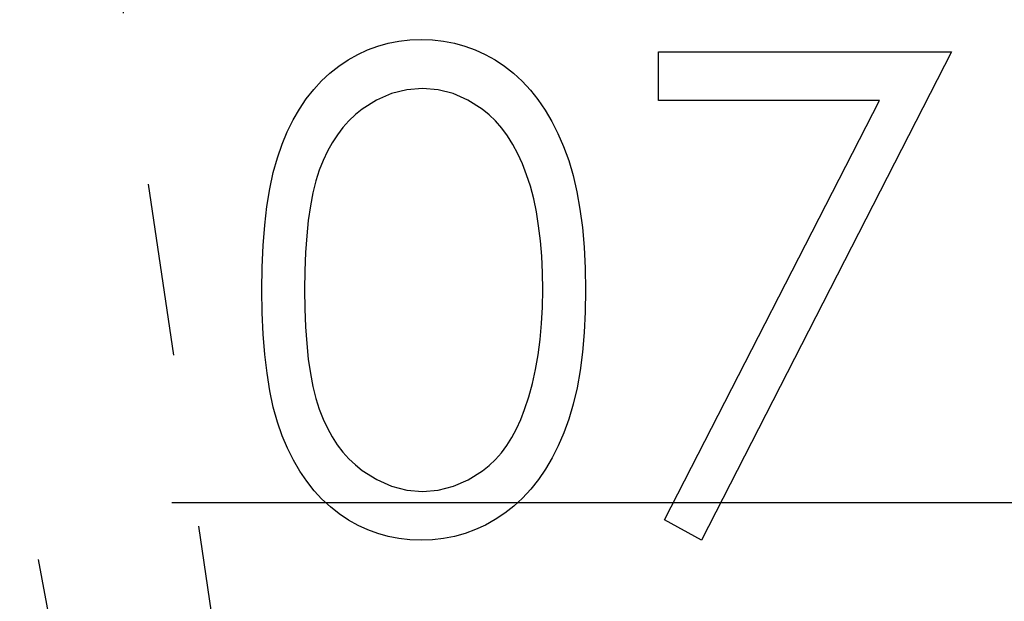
# Model space of a CAD drawing. Header units: millimetres. Extents: x 0 to 163, y 0 to 120.
# Tile 14 of 29: x 62.46 to 69.7, y 78.99 to 83.27. Entities that reach past the tile are written whole.
import ezdxf

# ---------------------------------------------------------------- set-up
doc = ezdxf.new("R2010")
doc.units = ezdxf.units.MM
doc.header["$LTSCALE"] = 0.5
doc.linetypes.add('CENTERX2', pattern=[20.32, 12.7, -2.54, 2.54, -2.54])

msp = doc.modelspace()

# ---------------------------------------------------------------- linework, layer by layer
at = {"color": 7, "linetype": 'CENTERX2'}
for p in [(57.856, 119.7495), (57.856, 119.7495), (57.856, 119.7495), (57.856, 119.7495), (57.856, 119.7495), (57.856, 119.7495), (57.856, 119.7495), (57.856, 119.7495), (57.856, 119.7495), (57.856, 119.7495), (57.856, 119.7495), (57.856, 119.7495), (55.2213, 119.2622)]:
    msp.add_line(p, (68.5969, 46.7722), dxfattribs=at)
at = {"color": 7, "linetype": 'Continuous'}
msp.add_line((63.5778, 79.7164), (143.7853, 79.7164), dxfattribs=at)
msp.add_line((63.5778, 79.7164), (143.7853, 79.7164), dxfattribs=at)
msp.add_line((63.5778, 79.7164), (143.7853, 79.7164), dxfattribs=at)
msp.add_line((63.5778, 79.7164), (143.7853, 79.7164), dxfattribs=at)
msp.add_line((63.5778, 79.7164), (143.7853, 79.7164), dxfattribs=at)
msp.add_line((63.5778, 79.7164), (143.7853, 79.7164), dxfattribs=at)
msp.add_line((63.5778, 79.7164), (143.7853, 79.7164), dxfattribs=at)
msp.add_line((63.5778, 79.7164), (143.7853, 79.7164), dxfattribs=at)
msp.add_line((63.5778, 79.7164), (143.7853, 79.7164), dxfattribs=at)
msp.add_line((63.5778, 79.7164), (143.7853, 79.7164), dxfattribs=at)
msp.add_line((63.5778, 79.7164), (143.7853, 79.7164), dxfattribs=at)
msp.add_line((63.5778, 79.7164), (143.7853, 79.7164), dxfattribs=at)
msp.add_line((63.5778, 79.7164), (143.7853, 79.7164), dxfattribs=at)
at = {"color": 7, "linetype": 'Continuous', "flags": 128}
for points in [[(64.2397, 81.2783), (64.2418, 81.4465), (64.2488, 81.605), (64.2607, 81.7543), (64.2769, 81.8931), (64.2972, 82.0221), (64.3231, 82.1413), (64.3533, 82.2507), (64.3876, 82.3503), (64.4262, 82.4421), (64.469, 82.5284), (64.5159, 82.6083), (64.5664, 82.6833), (64.6204, 82.752), (64.6779, 82.8151), (64.7396, 82.8719), (64.8055, 82.9238), (64.8742, 82.9694), (64.945, 83.0093), (65.0172, 83.043), (65.0923, 83.0703), (65.1687, 83.0921), (65.2472, 83.1075), (65.3271, 83.1166), (65.4099, 83.1194), (65.4099, 83.1194), (65.4933, 83.1166), (65.5753, 83.1075), (65.6546, 83.0921), (65.7324, 83.0703), (65.8081, 83.043), (65.8817, 83.0093), (65.9539, 82.9694), (66.0233, 82.9231), (66.09, 82.8712), (66.1538, 82.8123), (66.2134, 82.7478), (66.2694, 82.6777), (66.322, 82.6006), (66.3711, 82.5178), (66.416, 82.4288), (66.458, 82.3334), (66.4952, 82.2311), (66.5282, 82.1203), (66.5555, 82.0011), (66.5779, 81.8735), (66.5955, 81.7375), (66.6081, 81.5924), (66.6151, 81.4395), (66.6179, 81.2783), (66.6179, 81.2783), (66.6151, 81.1177), (66.6081, 80.9656), (66.5955, 80.8211), (66.5786, 80.6858), (66.5562, 80.5589), (66.5289, 80.4404), (66.4973, 80.3296), (66.4601, 80.228), (66.4188, 80.1333), (66.3739, 80.045), (66.3255, 79.9623), (66.2729, 79.8851), (66.2169, 79.8143), (66.1566, 79.7498), (66.0928, 79.6909), (66.0254, 79.6383), (65.9553, 79.5921), (65.8831, 79.5514), (65.8088, 79.5177), (65.7331, 79.4897), (65.6553, 79.468), (65.5753, 79.4525), (65.4933, 79.4427), (65.4099, 79.4399), (65.4099, 79.4399), (65.3271, 79.4427), (65.2472, 79.4518), (65.1687, 79.4673), (65.093, 79.4883), (65.0186, 79.5149), (64.9464, 79.5486), (64.8763, 79.5879), (64.8083, 79.6327), (64.7431, 79.6839), (64.6814, 79.7407), (64.6239, 79.8038), (64.5699, 79.8732), (64.5194, 79.9475), (64.4725, 80.0282), (64.429, 80.1151), (64.3897, 80.2076), (64.3547, 80.3079), (64.3238, 80.418), (64.2986, 80.5379), (64.2776, 80.6669), (64.2607, 80.805), (64.2488, 80.9536), (64.2418, 81.1114), (64.2397, 81.2783)], [(64.2397, 81.2783), (64.2418, 81.4465), (64.2488, 81.605), (64.2607, 81.7543), (64.2769, 81.8931), (64.2972, 82.0221), (64.3231, 82.1413), (64.3533, 82.2507), (64.3876, 82.3503), (64.4262, 82.4421), (64.469, 82.5284), (64.5159, 82.6083), (64.5664, 82.6833), (64.6204, 82.752), (64.6779, 82.8151), (64.7396, 82.8719), (64.8055, 82.9238), (64.8742, 82.9694), (64.945, 83.0093), (65.0172, 83.043), (65.0923, 83.0703), (65.1687, 83.0921), (65.2472, 83.1075), (65.3271, 83.1166), (65.4099, 83.1194), (65.4099, 83.1194), (65.4933, 83.1166), (65.5753, 83.1075), (65.6546, 83.0921), (65.7324, 83.0703), (65.8081, 83.043), (65.8817, 83.0093), (65.9539, 82.9694), (66.0233, 82.9231), (66.09, 82.8712), (66.1538, 82.8123), (66.2134, 82.7478), (66.2694, 82.6777), (66.322, 82.6006), (66.3711, 82.5178), (66.416, 82.4288), (66.458, 82.3334), (66.4952, 82.2311), (66.5282, 82.1203), (66.5555, 82.0011), (66.5779, 81.8735), (66.5955, 81.7375), (66.6081, 81.5924), (66.6151, 81.4395), (66.6179, 81.2783), (66.6179, 81.2783), (66.6151, 81.1177), (66.6081, 80.9656), (66.5955, 80.8211), (66.5786, 80.6858), (66.5562, 80.5589), (66.5289, 80.4404), (66.4973, 80.3296), (66.4601, 80.228), (66.4188, 80.1333), (66.3739, 80.045), (66.3255, 79.9623), (66.2729, 79.8851), (66.2169, 79.8143), (66.1566, 79.7498), (66.0928, 79.6909), (66.0254, 79.6383), (65.9553, 79.5921), (65.8831, 79.5514), (65.8088, 79.5177), (65.7331, 79.4897), (65.6553, 79.468), (65.5753, 79.4525), (65.4933, 79.4427), (65.4099, 79.4399), (65.4099, 79.4399), (65.3271, 79.4427), (65.2472, 79.4518), (65.1687, 79.4673), (65.093, 79.4883), (65.0186, 79.5149), (64.9464, 79.5486), (64.8763, 79.5879), (64.8083, 79.6327), (64.7431, 79.6839), (64.6814, 79.7407), (64.6239, 79.8038), (64.5699, 79.8732), (64.5194, 79.9475), (64.4725, 80.0282), (64.429, 80.1151), (64.3897, 80.2076), (64.3547, 80.3079), (64.3238, 80.418), (64.2986, 80.5379), (64.2776, 80.6669), (64.2607, 80.805), (64.2488, 80.9536), (64.2418, 81.1114), (64.2397, 81.2783)], [(64.2397, 81.2783), (64.2418, 81.4465), (64.2488, 81.605), (64.2607, 81.7543), (64.2769, 81.8931), (64.2972, 82.0221), (64.3231, 82.1413), (64.3533, 82.2507), (64.3876, 82.3503), (64.4262, 82.4421), (64.469, 82.5284), (64.5159, 82.6083), (64.5664, 82.6833), (64.6204, 82.752), (64.6779, 82.8151), (64.7396, 82.8719), (64.8055, 82.9238), (64.8742, 82.9694), (64.945, 83.0093), (65.0172, 83.043), (65.0923, 83.0703), (65.1687, 83.0921), (65.2472, 83.1075), (65.3271, 83.1166), (65.4099, 83.1194), (65.4099, 83.1194), (65.4933, 83.1166), (65.5753, 83.1075), (65.6546, 83.0921), (65.7324, 83.0703), (65.8081, 83.043), (65.8817, 83.0093), (65.9539, 82.9694), (66.0233, 82.9231), (66.09, 82.8712), (66.1538, 82.8123), (66.2134, 82.7478), (66.2694, 82.6777), (66.322, 82.6006), (66.3711, 82.5178), (66.416, 82.4288), (66.458, 82.3334), (66.4952, 82.2311), (66.5282, 82.1203), (66.5555, 82.0011), (66.5779, 81.8735), (66.5955, 81.7375), (66.6081, 81.5924), (66.6151, 81.4395), (66.6179, 81.2783), (66.6179, 81.2783), (66.6151, 81.1177), (66.6081, 80.9656), (66.5955, 80.8211), (66.5786, 80.6858), (66.5562, 80.5589), (66.5289, 80.4404), (66.4973, 80.3296), (66.4601, 80.228), (66.4188, 80.1333), (66.3739, 80.045), (66.3255, 79.9623), (66.2729, 79.8851), (66.2169, 79.8143), (66.1566, 79.7498), (66.0928, 79.6909), (66.0254, 79.6383), (65.9553, 79.5921), (65.8831, 79.5514), (65.8088, 79.5177), (65.7331, 79.4897), (65.6553, 79.468), (65.5753, 79.4525), (65.4933, 79.4427), (65.4099, 79.4399), (65.4099, 79.4399), (65.3271, 79.4427), (65.2472, 79.4518), (65.1687, 79.4673), (65.093, 79.4883), (65.0186, 79.5149), (64.9464, 79.5486), (64.8763, 79.5879), (64.8083, 79.6327), (64.7431, 79.6839), (64.6814, 79.7407), (64.6239, 79.8038), (64.5699, 79.8732), (64.5194, 79.9475), (64.4725, 80.0282), (64.429, 80.1151), (64.3897, 80.2076), (64.3547, 80.3079), (64.3238, 80.418), (64.2986, 80.5379), (64.2776, 80.6669), (64.2607, 80.805), (64.2488, 80.9536), (64.2418, 81.1114), (64.2397, 81.2783)], [(64.2397, 81.2783), (64.2418, 81.4465), (64.2488, 81.605), (64.2607, 81.7543), (64.2769, 81.8931), (64.2972, 82.0221), (64.3231, 82.1413), (64.3533, 82.2507), (64.3876, 82.3503), (64.4262, 82.4421), (64.469, 82.5284), (64.5159, 82.6083), (64.5664, 82.6833), (64.6204, 82.752), (64.6779, 82.8151), (64.7396, 82.8719), (64.8055, 82.9238), (64.8742, 82.9694), (64.945, 83.0093), (65.0172, 83.043), (65.0923, 83.0703), (65.1687, 83.0921), (65.2472, 83.1075), (65.3271, 83.1166), (65.4099, 83.1194), (65.4099, 83.1194), (65.4933, 83.1166), (65.5753, 83.1075), (65.6546, 83.0921), (65.7324, 83.0703), (65.8081, 83.043), (65.8817, 83.0093), (65.9539, 82.9694), (66.0233, 82.9231), (66.09, 82.8712), (66.1538, 82.8123), (66.2134, 82.7478), (66.2694, 82.6777), (66.322, 82.6006), (66.3711, 82.5178), (66.416, 82.4288), (66.458, 82.3334), (66.4952, 82.2311), (66.5282, 82.1203), (66.5555, 82.0011), (66.5779, 81.8735), (66.5955, 81.7375), (66.6081, 81.5924), (66.6151, 81.4395), (66.6179, 81.2783), (66.6179, 81.2783), (66.6151, 81.1177), (66.6081, 80.9656), (66.5955, 80.8211), (66.5786, 80.6858), (66.5562, 80.5589), (66.5289, 80.4404), (66.4973, 80.3296), (66.4601, 80.228), (66.4188, 80.1333), (66.3739, 80.045), (66.3255, 79.9623), (66.2729, 79.8851), (66.2169, 79.8143), (66.1566, 79.7498), (66.0928, 79.6909), (66.0254, 79.6383), (65.9553, 79.5921), (65.8831, 79.5514), (65.8088, 79.5177), (65.7331, 79.4897), (65.6553, 79.468), (65.5753, 79.4525), (65.4933, 79.4427), (65.4099, 79.4399), (65.4099, 79.4399), (65.3271, 79.4427), (65.2472, 79.4518), (65.1687, 79.4673), (65.093, 79.4883), (65.0186, 79.5149), (64.9464, 79.5486), (64.8763, 79.5879), (64.8083, 79.6327), (64.7431, 79.6839), (64.6814, 79.7407), (64.6239, 79.8038), (64.5699, 79.8732), (64.5194, 79.9475), (64.4725, 80.0282), (64.429, 80.1151), (64.3897, 80.2076), (64.3547, 80.3079), (64.3238, 80.418), (64.2986, 80.5379), (64.2776, 80.6669), (64.2607, 80.805), (64.2488, 80.9536), (64.2418, 81.1114), (64.2397, 81.2783)], [(64.2397, 81.2783), (64.2418, 81.4465), (64.2488, 81.605), (64.2607, 81.7543), (64.2769, 81.8931), (64.2972, 82.0221), (64.3231, 82.1413), (64.3533, 82.2507), (64.3876, 82.3503), (64.4262, 82.4421), (64.469, 82.5284), (64.5159, 82.6083), (64.5664, 82.6833), (64.6204, 82.752), (64.6779, 82.8151), (64.7396, 82.8719), (64.8055, 82.9238), (64.8742, 82.9694), (64.945, 83.0093), (65.0172, 83.043), (65.0923, 83.0703), (65.1687, 83.0921), (65.2472, 83.1075), (65.3271, 83.1166), (65.4099, 83.1194), (65.4099, 83.1194), (65.4933, 83.1166), (65.5753, 83.1075), (65.6546, 83.0921), (65.7324, 83.0703), (65.8081, 83.043), (65.8817, 83.0093), (65.9539, 82.9694), (66.0233, 82.9231), (66.09, 82.8712), (66.1538, 82.8123), (66.2134, 82.7478), (66.2694, 82.6777), (66.322, 82.6006), (66.3711, 82.5178), (66.416, 82.4288), (66.458, 82.3334), (66.4952, 82.2311), (66.5282, 82.1203), (66.5555, 82.0011), (66.5779, 81.8735), (66.5955, 81.7375), (66.6081, 81.5924), (66.6151, 81.4395), (66.6179, 81.2783), (66.6179, 81.2783), (66.6151, 81.1177), (66.6081, 80.9656), (66.5955, 80.8211), (66.5786, 80.6858), (66.5562, 80.5589), (66.5289, 80.4404), (66.4973, 80.3296), (66.4601, 80.228), (66.4188, 80.1333), (66.3739, 80.045), (66.3255, 79.9623), (66.2729, 79.8851), (66.2169, 79.8143), (66.1566, 79.7498), (66.0928, 79.6909), (66.0254, 79.6383), (65.9553, 79.5921), (65.8831, 79.5514), (65.8088, 79.5177), (65.7331, 79.4897), (65.6553, 79.468), (65.5753, 79.4525), (65.4933, 79.4427), (65.4099, 79.4399), (65.4099, 79.4399), (65.3271, 79.4427), (65.2472, 79.4518), (65.1687, 79.4673), (65.093, 79.4883), (65.0186, 79.5149), (64.9464, 79.5486), (64.8763, 79.5879), (64.8083, 79.6327), (64.7431, 79.6839), (64.6814, 79.7407), (64.6239, 79.8038), (64.5699, 79.8732), (64.5194, 79.9475), (64.4725, 80.0282), (64.429, 80.1151), (64.3897, 80.2076), (64.3547, 80.3079), (64.3238, 80.418), (64.2986, 80.5379), (64.2776, 80.6669), (64.2607, 80.805), (64.2488, 80.9536), (64.2418, 81.1114), (64.2397, 81.2783)], [(64.2397, 81.2783), (64.2418, 81.4465), (64.2488, 81.605), (64.2607, 81.7543), (64.2769, 81.8931), (64.2972, 82.0221), (64.3231, 82.1413), (64.3533, 82.2507), (64.3876, 82.3503), (64.4262, 82.4421), (64.469, 82.5284), (64.5159, 82.6083), (64.5664, 82.6833), (64.6204, 82.752), (64.6779, 82.8151), (64.7396, 82.8719), (64.8055, 82.9238), (64.8742, 82.9694), (64.945, 83.0093), (65.0172, 83.043), (65.0923, 83.0703), (65.1687, 83.0921), (65.2472, 83.1075), (65.3271, 83.1166), (65.4099, 83.1194), (65.4099, 83.1194), (65.4933, 83.1166), (65.5753, 83.1075), (65.6546, 83.0921), (65.7324, 83.0703), (65.8081, 83.043), (65.8817, 83.0093), (65.9539, 82.9694), (66.0233, 82.9231), (66.09, 82.8712), (66.1538, 82.8123), (66.2134, 82.7478), (66.2694, 82.6777), (66.322, 82.6006), (66.3711, 82.5178), (66.416, 82.4288), (66.458, 82.3334), (66.4952, 82.2311), (66.5282, 82.1203), (66.5555, 82.0011), (66.5779, 81.8735), (66.5955, 81.7375), (66.6081, 81.5924), (66.6151, 81.4395), (66.6179, 81.2783), (66.6179, 81.2783), (66.6151, 81.1177), (66.6081, 80.9656), (66.5955, 80.8211), (66.5786, 80.6858), (66.5562, 80.5589), (66.5289, 80.4404), (66.4973, 80.3296), (66.4601, 80.228), (66.4188, 80.1333), (66.3739, 80.045), (66.3255, 79.9623), (66.2729, 79.8851), (66.2169, 79.8143), (66.1566, 79.7498), (66.0928, 79.6909), (66.0254, 79.6383), (65.9553, 79.5921), (65.8831, 79.5514), (65.8088, 79.5177), (65.7331, 79.4897), (65.6553, 79.468), (65.5753, 79.4525), (65.4933, 79.4427), (65.4099, 79.4399), (65.4099, 79.4399), (65.3271, 79.4427), (65.2472, 79.4518), (65.1687, 79.4673), (65.093, 79.4883), (65.0186, 79.5149), (64.9464, 79.5486), (64.8763, 79.5879), (64.8083, 79.6327), (64.7431, 79.6839), (64.6814, 79.7407), (64.6239, 79.8038), (64.5699, 79.8732), (64.5194, 79.9475), (64.4725, 80.0282), (64.429, 80.1151), (64.3897, 80.2076), (64.3547, 80.3079), (64.3238, 80.418), (64.2986, 80.5379), (64.2776, 80.6669), (64.2607, 80.805), (64.2488, 80.9536), (64.2418, 81.1114), (64.2397, 81.2783)], [(64.2397, 81.2783), (64.2418, 81.4465), (64.2488, 81.605), (64.2607, 81.7543), (64.2769, 81.8931), (64.2972, 82.0221), (64.3231, 82.1413), (64.3533, 82.2507), (64.3876, 82.3503), (64.4262, 82.4421), (64.469, 82.5284), (64.5159, 82.6083), (64.5664, 82.6833), (64.6204, 82.752), (64.6779, 82.8151), (64.7396, 82.8719), (64.8055, 82.9238), (64.8742, 82.9694), (64.945, 83.0093), (65.0172, 83.043), (65.0923, 83.0703), (65.1687, 83.0921), (65.2472, 83.1075), (65.3271, 83.1166), (65.4099, 83.1194), (65.4099, 83.1194), (65.4933, 83.1166), (65.5753, 83.1075), (65.6546, 83.0921), (65.7324, 83.0703), (65.8081, 83.043), (65.8817, 83.0093), (65.9539, 82.9694), (66.0233, 82.9231), (66.09, 82.8712), (66.1538, 82.8123), (66.2134, 82.7478), (66.2694, 82.6777), (66.322, 82.6006), (66.3711, 82.5178), (66.416, 82.4288), (66.458, 82.3334), (66.4952, 82.2311), (66.5282, 82.1203), (66.5555, 82.0011), (66.5779, 81.8735), (66.5955, 81.7375), (66.6081, 81.5924), (66.6151, 81.4395), (66.6179, 81.2783), (66.6179, 81.2783), (66.6151, 81.1177), (66.6081, 80.9656), (66.5955, 80.8211), (66.5786, 80.6858), (66.5562, 80.5589), (66.5289, 80.4404), (66.4973, 80.3296), (66.4601, 80.228), (66.4188, 80.1333), (66.3739, 80.045), (66.3255, 79.9623), (66.2729, 79.8851), (66.2169, 79.8143), (66.1566, 79.7498), (66.0928, 79.6909), (66.0254, 79.6383), (65.9553, 79.5921), (65.8831, 79.5514), (65.8088, 79.5177), (65.7331, 79.4897), (65.6553, 79.468), (65.5753, 79.4525), (65.4933, 79.4427), (65.4099, 79.4399), (65.4099, 79.4399), (65.3271, 79.4427), (65.2472, 79.4518), (65.1687, 79.4673), (65.093, 79.4883), (65.0186, 79.5149), (64.9464, 79.5486), (64.8763, 79.5879), (64.8083, 79.6327), (64.7431, 79.6839), (64.6814, 79.7407), (64.6239, 79.8038), (64.5699, 79.8732), (64.5194, 79.9475), (64.4725, 80.0282), (64.429, 80.1151), (64.3897, 80.2076), (64.3547, 80.3079), (64.3238, 80.418), (64.2986, 80.5379), (64.2776, 80.6669), (64.2607, 80.805), (64.2488, 80.9536), (64.2418, 81.1114), (64.2397, 81.2783)], [(64.2397, 81.2783), (64.2418, 81.4465), (64.2488, 81.605), (64.2607, 81.7543), (64.2769, 81.8931), (64.2972, 82.0221), (64.3231, 82.1413), (64.3533, 82.2507), (64.3876, 82.3503), (64.4262, 82.4421), (64.469, 82.5284), (64.5159, 82.6083), (64.5664, 82.6833), (64.6204, 82.752), (64.6779, 82.8151), (64.7396, 82.8719), (64.8055, 82.9238), (64.8742, 82.9694), (64.945, 83.0093), (65.0172, 83.043), (65.0923, 83.0703), (65.1687, 83.0921), (65.2472, 83.1075), (65.3271, 83.1166), (65.4099, 83.1194), (65.4099, 83.1194), (65.4933, 83.1166), (65.5753, 83.1075), (65.6546, 83.0921), (65.7324, 83.0703), (65.8081, 83.043), (65.8817, 83.0093), (65.9539, 82.9694), (66.0233, 82.9231), (66.09, 82.8712), (66.1538, 82.8123), (66.2134, 82.7478), (66.2694, 82.6777), (66.322, 82.6006), (66.3711, 82.5178), (66.416, 82.4288), (66.458, 82.3334), (66.4952, 82.2311), (66.5282, 82.1203), (66.5555, 82.0011), (66.5779, 81.8735), (66.5955, 81.7375), (66.6081, 81.5924), (66.6151, 81.4395), (66.6179, 81.2783), (66.6179, 81.2783), (66.6151, 81.1177), (66.6081, 80.9656), (66.5955, 80.8211), (66.5786, 80.6858), (66.5562, 80.5589), (66.5289, 80.4404), (66.4973, 80.3296), (66.4601, 80.228), (66.4188, 80.1333), (66.3739, 80.045), (66.3255, 79.9623), (66.2729, 79.8851), (66.2169, 79.8143), (66.1566, 79.7498), (66.0928, 79.6909), (66.0254, 79.6383), (65.9553, 79.5921), (65.8831, 79.5514), (65.8088, 79.5177), (65.7331, 79.4897), (65.6553, 79.468), (65.5753, 79.4525), (65.4933, 79.4427), (65.4099, 79.4399), (65.4099, 79.4399), (65.3271, 79.4427), (65.2472, 79.4518), (65.1687, 79.4673), (65.093, 79.4883), (65.0186, 79.5149), (64.9464, 79.5486), (64.8763, 79.5879), (64.8083, 79.6327), (64.7431, 79.6839), (64.6814, 79.7407), (64.6239, 79.8038), (64.5699, 79.8732), (64.5194, 79.9475), (64.4725, 80.0282), (64.429, 80.1151), (64.3897, 80.2076), (64.3547, 80.3079), (64.3238, 80.418), (64.2986, 80.5379), (64.2776, 80.6669), (64.2607, 80.805), (64.2488, 80.9536), (64.2418, 81.1114), (64.2397, 81.2783)], [(64.2397, 81.2783), (64.2418, 81.4465), (64.2488, 81.605), (64.2607, 81.7543), (64.2769, 81.8931), (64.2972, 82.0221), (64.3231, 82.1413), (64.3533, 82.2507), (64.3876, 82.3503), (64.4262, 82.4421), (64.469, 82.5284), (64.5159, 82.6083), (64.5664, 82.6833), (64.6204, 82.752), (64.6779, 82.8151), (64.7396, 82.8719), (64.8055, 82.9238), (64.8742, 82.9694), (64.945, 83.0093), (65.0172, 83.043), (65.0923, 83.0703), (65.1687, 83.0921), (65.2472, 83.1075), (65.3271, 83.1166), (65.4099, 83.1194), (65.4099, 83.1194), (65.4933, 83.1166), (65.5753, 83.1075), (65.6546, 83.0921), (65.7324, 83.0703), (65.8081, 83.043), (65.8817, 83.0093), (65.9539, 82.9694), (66.0233, 82.9231), (66.09, 82.8712), (66.1538, 82.8123), (66.2134, 82.7478), (66.2694, 82.6777), (66.322, 82.6006), (66.3711, 82.5178), (66.416, 82.4288), (66.458, 82.3334), (66.4952, 82.2311), (66.5282, 82.1203), (66.5555, 82.0011), (66.5779, 81.8735), (66.5955, 81.7375), (66.6081, 81.5924), (66.6151, 81.4395), (66.6179, 81.2783), (66.6179, 81.2783), (66.6151, 81.1177), (66.6081, 80.9656), (66.5955, 80.8211), (66.5786, 80.6858), (66.5562, 80.5589), (66.5289, 80.4404), (66.4973, 80.3296), (66.4601, 80.228), (66.4188, 80.1333), (66.3739, 80.045), (66.3255, 79.9623), (66.2729, 79.8851), (66.2169, 79.8143), (66.1566, 79.7498), (66.0928, 79.6909), (66.0254, 79.6383), (65.9553, 79.5921), (65.8831, 79.5514), (65.8088, 79.5177), (65.7331, 79.4897), (65.6553, 79.468), (65.5753, 79.4525), (65.4933, 79.4427), (65.4099, 79.4399), (65.4099, 79.4399), (65.3271, 79.4427), (65.2472, 79.4518), (65.1687, 79.4673), (65.093, 79.4883), (65.0186, 79.5149), (64.9464, 79.5486), (64.8763, 79.5879), (64.8083, 79.6327), (64.7431, 79.6839), (64.6814, 79.7407), (64.6239, 79.8038), (64.5699, 79.8732), (64.5194, 79.9475), (64.4725, 80.0282), (64.429, 80.1151), (64.3897, 80.2076), (64.3547, 80.3079), (64.3238, 80.418), (64.2986, 80.5379), (64.2776, 80.6669), (64.2607, 80.805), (64.2488, 80.9536), (64.2418, 81.1114), (64.2397, 81.2783)], [(67.1564, 83.0297), (69.3102, 83.0297), (69.3102, 83.0297), (67.4705, 79.4399), (67.4705, 79.4399), (67.1991, 79.5893), (67.1991, 79.5893), (68.7788, 82.6707), (68.7788, 82.6707), (67.1564, 82.6707), (67.1564, 82.6707), (67.1564, 83.0297)], [(67.1564, 83.0297), (69.3102, 83.0297), (69.3102, 83.0297), (67.4705, 79.4399), (67.4705, 79.4399), (67.1991, 79.5893), (67.1991, 79.5893), (68.7788, 82.6707), (68.7788, 82.6707), (67.1564, 82.6707), (67.1564, 82.6707), (67.1564, 83.0297)], [(67.1564, 83.0297), (69.3102, 83.0297), (69.3102, 83.0297), (67.4705, 79.4399), (67.4705, 79.4399), (67.1991, 79.5893), (67.1991, 79.5893), (68.7788, 82.6707), (68.7788, 82.6707), (67.1564, 82.6707), (67.1564, 82.6707), (67.1564, 83.0297)], [(67.1564, 83.0297), (69.3102, 83.0297), (69.3102, 83.0297), (67.4705, 79.4399), (67.4705, 79.4399), (67.1991, 79.5893), (67.1991, 79.5893), (68.7788, 82.6707), (68.7788, 82.6707), (67.1564, 82.6707), (67.1564, 82.6707), (67.1564, 83.0297)], [(67.1564, 83.0297), (69.3102, 83.0297), (69.3102, 83.0297), (67.4705, 79.4399), (67.4705, 79.4399), (67.1991, 79.5893), (67.1991, 79.5893), (68.7788, 82.6707), (68.7788, 82.6707), (67.1564, 82.6707), (67.1564, 82.6707), (67.1564, 83.0297)], [(67.1564, 83.0297), (69.3102, 83.0297), (69.3102, 83.0297), (67.4705, 79.4399), (67.4705, 79.4399), (67.1991, 79.5893), (67.1991, 79.5893), (68.7788, 82.6707), (68.7788, 82.6707), (67.1564, 82.6707), (67.1564, 82.6707), (67.1564, 83.0297)], [(67.1564, 83.0297), (69.3102, 83.0297), (69.3102, 83.0297), (67.4705, 79.4399), (67.4705, 79.4399), (67.1991, 79.5893), (67.1991, 79.5893), (68.7788, 82.6707), (68.7788, 82.6707), (67.1564, 82.6707), (67.1564, 82.6707), (67.1564, 83.0297)], [(67.1564, 83.0297), (69.3102, 83.0297), (69.3102, 83.0297), (67.4705, 79.4399), (67.4705, 79.4399), (67.1991, 79.5893), (67.1991, 79.5893), (68.7788, 82.6707), (68.7788, 82.6707), (67.1564, 82.6707), (67.1564, 82.6707), (67.1564, 83.0297)], [(67.1564, 83.0297), (69.3102, 83.0297), (69.3102, 83.0297), (67.4705, 79.4399), (67.4705, 79.4399), (67.1991, 79.5893), (67.1991, 79.5893), (68.7788, 82.6707), (68.7788, 82.6707), (67.1564, 82.6707), (67.1564, 82.6707), (67.1564, 83.0297)], [(64.5538, 81.2797), (64.5552, 81.1394), (64.5608, 81.0076), (64.5692, 80.8842), (64.5804, 80.7706), (64.5959, 80.6655), (64.6141, 80.5687), (64.6358, 80.4811), (64.6611, 80.4026), (64.6898, 80.3303), (64.7214, 80.263), (64.7557, 80.1999), (64.7936, 80.1417), (64.8349, 80.0878), (64.8791, 80.038), (64.9268, 79.9931), (64.9773, 79.9524), (65.0838, 79.8851), (65.1932, 79.8375), (65.3054, 79.8087), (65.4204, 79.7989), (65.4204, 79.7989), (65.5361, 79.808), (65.6482, 79.8368), (65.7562, 79.883), (65.8607, 79.9489), (65.9105, 79.9889), (65.9567, 80.0331), (66.0002, 80.0828), (66.0409, 80.1368), (66.078, 80.195), (66.1124, 80.2588), (66.1432, 80.3268), (66.1713, 80.3998), (66.1713, 80.3998), (66.2021, 80.4937), (66.2295, 80.5919), (66.2519, 80.6949), (66.2708, 80.8022), (66.2849, 80.9144), (66.2954, 81.0315), (66.3017, 81.1535), (66.3038, 81.2797), (66.3038, 81.2797), (66.3017, 81.4059), (66.2968, 81.5265), (66.287, 81.6407), (66.2743, 81.7494), (66.2575, 81.8525), (66.2379, 81.9492), (66.2134, 82.0404), (66.186, 82.1259), (66.1552, 82.2058), (66.1215, 82.2795), (66.085, 82.3482), (66.0458, 82.4113), (66.0037, 82.4688), (65.9581, 82.5206), (65.9105, 82.5669), (65.86, 82.6076), (65.7541, 82.6742), (65.6461, 82.7226), (65.5347, 82.7506), (65.4204, 82.7604), (65.4204, 82.7604), (65.3047, 82.7506), (65.1918, 82.7226), (65.0831, 82.6742), (64.9773, 82.6076), (64.9268, 82.5676), (64.8798, 82.5227), (64.8356, 82.473), (64.795, 82.419), (64.7571, 82.3608), (64.7221, 82.2977), (64.6905, 82.2304), (64.6618, 82.1582), (64.6365, 82.0796), (64.6148, 81.992), (64.5959, 81.8959), (64.5811, 81.7901), (64.5692, 81.6758), (64.5608, 81.5531), (64.5552, 81.4206), (64.5538, 81.2797)], [(64.5538, 81.2797), (64.5552, 81.1394), (64.5608, 81.0076), (64.5692, 80.8842), (64.5804, 80.7706), (64.5959, 80.6655), (64.6141, 80.5687), (64.6358, 80.4811), (64.6611, 80.4026), (64.6898, 80.3303), (64.7214, 80.263), (64.7557, 80.1999), (64.7936, 80.1417), (64.8349, 80.0878), (64.8791, 80.038), (64.9268, 79.9931), (64.9773, 79.9524), (65.0838, 79.8851), (65.1932, 79.8375), (65.3054, 79.8087), (65.4204, 79.7989), (65.4204, 79.7989), (65.5361, 79.808), (65.6482, 79.8368), (65.7562, 79.883), (65.8607, 79.9489), (65.9105, 79.9889), (65.9567, 80.0331), (66.0002, 80.0828), (66.0409, 80.1368), (66.078, 80.195), (66.1124, 80.2588), (66.1432, 80.3268), (66.1713, 80.3998), (66.1713, 80.3998), (66.2021, 80.4937), (66.2295, 80.5919), (66.2519, 80.6949), (66.2708, 80.8022), (66.2849, 80.9144), (66.2954, 81.0315), (66.3017, 81.1535), (66.3038, 81.2797), (66.3038, 81.2797), (66.3017, 81.4059), (66.2968, 81.5265), (66.287, 81.6407), (66.2743, 81.7494), (66.2575, 81.8525), (66.2379, 81.9492), (66.2134, 82.0404), (66.186, 82.1259), (66.1552, 82.2058), (66.1215, 82.2795), (66.085, 82.3482), (66.0458, 82.4113), (66.0037, 82.4688), (65.9581, 82.5206), (65.9105, 82.5669), (65.86, 82.6076), (65.7541, 82.6742), (65.6461, 82.7226), (65.5347, 82.7506), (65.4204, 82.7604), (65.4204, 82.7604), (65.3047, 82.7506), (65.1918, 82.7226), (65.0831, 82.6742), (64.9773, 82.6076), (64.9268, 82.5676), (64.8798, 82.5227), (64.8356, 82.473), (64.795, 82.419), (64.7571, 82.3608), (64.7221, 82.2977), (64.6905, 82.2304), (64.6618, 82.1582), (64.6365, 82.0796), (64.6148, 81.992), (64.5959, 81.8959), (64.5811, 81.7901), (64.5692, 81.6758), (64.5608, 81.5531), (64.5552, 81.4206), (64.5538, 81.2797)], [(64.5538, 81.2797), (64.5552, 81.1394), (64.5608, 81.0076), (64.5692, 80.8842), (64.5804, 80.7706), (64.5959, 80.6655), (64.6141, 80.5687), (64.6358, 80.4811), (64.6611, 80.4026), (64.6898, 80.3303), (64.7214, 80.263), (64.7557, 80.1999), (64.7936, 80.1417), (64.8349, 80.0878), (64.8791, 80.038), (64.9268, 79.9931), (64.9773, 79.9524), (65.0838, 79.8851), (65.1932, 79.8375), (65.3054, 79.8087), (65.4204, 79.7989), (65.4204, 79.7989), (65.5361, 79.808), (65.6482, 79.8368), (65.7562, 79.883), (65.8607, 79.9489), (65.9105, 79.9889), (65.9567, 80.0331), (66.0002, 80.0828), (66.0409, 80.1368), (66.078, 80.195), (66.1124, 80.2588), (66.1432, 80.3268), (66.1713, 80.3998), (66.1713, 80.3998), (66.2021, 80.4937), (66.2295, 80.5919), (66.2519, 80.6949), (66.2708, 80.8022), (66.2849, 80.9144), (66.2954, 81.0315), (66.3017, 81.1535), (66.3038, 81.2797), (66.3038, 81.2797), (66.3017, 81.4059), (66.2968, 81.5265), (66.287, 81.6407), (66.2743, 81.7494), (66.2575, 81.8525), (66.2379, 81.9492), (66.2134, 82.0404), (66.186, 82.1259), (66.1552, 82.2058), (66.1215, 82.2795), (66.085, 82.3482), (66.0458, 82.4113), (66.0037, 82.4688), (65.9581, 82.5206), (65.9105, 82.5669), (65.86, 82.6076), (65.7541, 82.6742), (65.6461, 82.7226), (65.5347, 82.7506), (65.4204, 82.7604), (65.4204, 82.7604), (65.3047, 82.7506), (65.1918, 82.7226), (65.0831, 82.6742), (64.9773, 82.6076), (64.9268, 82.5676), (64.8798, 82.5227), (64.8356, 82.473), (64.795, 82.419), (64.7571, 82.3608), (64.7221, 82.2977), (64.6905, 82.2304), (64.6618, 82.1582), (64.6365, 82.0796), (64.6148, 81.992), (64.5959, 81.8959), (64.5811, 81.7901), (64.5692, 81.6758), (64.5608, 81.5531), (64.5552, 81.4206), (64.5538, 81.2797)], [(64.5538, 81.2797), (64.5552, 81.1394), (64.5608, 81.0076), (64.5692, 80.8842), (64.5804, 80.7706), (64.5959, 80.6655), (64.6141, 80.5687), (64.6358, 80.4811), (64.6611, 80.4026), (64.6898, 80.3303), (64.7214, 80.263), (64.7557, 80.1999), (64.7936, 80.1417), (64.8349, 80.0878), (64.8791, 80.038), (64.9268, 79.9931), (64.9773, 79.9524), (65.0838, 79.8851), (65.1932, 79.8375), (65.3054, 79.8087), (65.4204, 79.7989), (65.4204, 79.7989), (65.5361, 79.808), (65.6482, 79.8368), (65.7562, 79.883), (65.8607, 79.9489), (65.9105, 79.9889), (65.9567, 80.0331), (66.0002, 80.0828), (66.0409, 80.1368), (66.078, 80.195), (66.1124, 80.2588), (66.1432, 80.3268), (66.1713, 80.3998), (66.1713, 80.3998), (66.2021, 80.4937), (66.2295, 80.5919), (66.2519, 80.6949), (66.2708, 80.8022), (66.2849, 80.9144), (66.2954, 81.0315), (66.3017, 81.1535), (66.3038, 81.2797), (66.3038, 81.2797), (66.3017, 81.4059), (66.2968, 81.5265), (66.287, 81.6407), (66.2743, 81.7494), (66.2575, 81.8525), (66.2379, 81.9492), (66.2134, 82.0404), (66.186, 82.1259), (66.1552, 82.2058), (66.1215, 82.2795), (66.085, 82.3482), (66.0458, 82.4113), (66.0037, 82.4688), (65.9581, 82.5206), (65.9105, 82.5669), (65.86, 82.6076), (65.7541, 82.6742), (65.6461, 82.7226), (65.5347, 82.7506), (65.4204, 82.7604), (65.4204, 82.7604), (65.3047, 82.7506), (65.1918, 82.7226), (65.0831, 82.6742), (64.9773, 82.6076), (64.9268, 82.5676), (64.8798, 82.5227), (64.8356, 82.473), (64.795, 82.419), (64.7571, 82.3608), (64.7221, 82.2977), (64.6905, 82.2304), (64.6618, 82.1582), (64.6365, 82.0796), (64.6148, 81.992), (64.5959, 81.8959), (64.5811, 81.7901), (64.5692, 81.6758), (64.5608, 81.5531), (64.5552, 81.4206), (64.5538, 81.2797)], [(64.5538, 81.2797), (64.5552, 81.1394), (64.5608, 81.0076), (64.5692, 80.8842), (64.5804, 80.7706), (64.5959, 80.6655), (64.6141, 80.5687), (64.6358, 80.4811), (64.6611, 80.4026), (64.6898, 80.3303), (64.7214, 80.263), (64.7557, 80.1999), (64.7936, 80.1417), (64.8349, 80.0878), (64.8791, 80.038), (64.9268, 79.9931), (64.9773, 79.9524), (65.0838, 79.8851), (65.1932, 79.8375), (65.3054, 79.8087), (65.4204, 79.7989), (65.4204, 79.7989), (65.5361, 79.808), (65.6482, 79.8368), (65.7562, 79.883), (65.8607, 79.9489), (65.9105, 79.9889), (65.9567, 80.0331), (66.0002, 80.0828), (66.0409, 80.1368), (66.078, 80.195), (66.1124, 80.2588), (66.1432, 80.3268), (66.1713, 80.3998), (66.1713, 80.3998), (66.2021, 80.4937), (66.2295, 80.5919), (66.2519, 80.6949), (66.2708, 80.8022), (66.2849, 80.9144), (66.2954, 81.0315), (66.3017, 81.1535), (66.3038, 81.2797), (66.3038, 81.2797), (66.3017, 81.4059), (66.2968, 81.5265), (66.287, 81.6407), (66.2743, 81.7494), (66.2575, 81.8525), (66.2379, 81.9492), (66.2134, 82.0404), (66.186, 82.1259), (66.1552, 82.2058), (66.1215, 82.2795), (66.085, 82.3482), (66.0458, 82.4113), (66.0037, 82.4688), (65.9581, 82.5206), (65.9105, 82.5669), (65.86, 82.6076), (65.7541, 82.6742), (65.6461, 82.7226), (65.5347, 82.7506), (65.4204, 82.7604), (65.4204, 82.7604), (65.3047, 82.7506), (65.1918, 82.7226), (65.0831, 82.6742), (64.9773, 82.6076), (64.9268, 82.5676), (64.8798, 82.5227), (64.8356, 82.473), (64.795, 82.419), (64.7571, 82.3608), (64.7221, 82.2977), (64.6905, 82.2304), (64.6618, 82.1582), (64.6365, 82.0796), (64.6148, 81.992), (64.5959, 81.8959), (64.5811, 81.7901), (64.5692, 81.6758), (64.5608, 81.5531), (64.5552, 81.4206), (64.5538, 81.2797)], [(64.5538, 81.2797), (64.5552, 81.1394), (64.5608, 81.0076), (64.5692, 80.8842), (64.5804, 80.7706), (64.5959, 80.6655), (64.6141, 80.5687), (64.6358, 80.4811), (64.6611, 80.4026), (64.6898, 80.3303), (64.7214, 80.263), (64.7557, 80.1999), (64.7936, 80.1417), (64.8349, 80.0878), (64.8791, 80.038), (64.9268, 79.9931), (64.9773, 79.9524), (65.0838, 79.8851), (65.1932, 79.8375), (65.3054, 79.8087), (65.4204, 79.7989), (65.4204, 79.7989), (65.5361, 79.808), (65.6482, 79.8368), (65.7562, 79.883), (65.8607, 79.9489), (65.9105, 79.9889), (65.9567, 80.0331), (66.0002, 80.0828), (66.0409, 80.1368), (66.078, 80.195), (66.1124, 80.2588), (66.1432, 80.3268), (66.1713, 80.3998), (66.1713, 80.3998), (66.2021, 80.4937), (66.2295, 80.5919), (66.2519, 80.6949), (66.2708, 80.8022), (66.2849, 80.9144), (66.2954, 81.0315), (66.3017, 81.1535), (66.3038, 81.2797), (66.3038, 81.2797), (66.3017, 81.4059), (66.2968, 81.5265), (66.287, 81.6407), (66.2743, 81.7494), (66.2575, 81.8525), (66.2379, 81.9492), (66.2134, 82.0404), (66.186, 82.1259), (66.1552, 82.2058), (66.1215, 82.2795), (66.085, 82.3482), (66.0458, 82.4113), (66.0037, 82.4688), (65.9581, 82.5206), (65.9105, 82.5669), (65.86, 82.6076), (65.7541, 82.6742), (65.6461, 82.7226), (65.5347, 82.7506), (65.4204, 82.7604), (65.4204, 82.7604), (65.3047, 82.7506), (65.1918, 82.7226), (65.0831, 82.6742), (64.9773, 82.6076), (64.9268, 82.5676), (64.8798, 82.5227), (64.8356, 82.473), (64.795, 82.419), (64.7571, 82.3608), (64.7221, 82.2977), (64.6905, 82.2304), (64.6618, 82.1582), (64.6365, 82.0796), (64.6148, 81.992), (64.5959, 81.8959), (64.5811, 81.7901), (64.5692, 81.6758), (64.5608, 81.5531), (64.5552, 81.4206), (64.5538, 81.2797)], [(64.5538, 81.2797), (64.5552, 81.1394), (64.5608, 81.0076), (64.5692, 80.8842), (64.5804, 80.7706), (64.5959, 80.6655), (64.6141, 80.5687), (64.6358, 80.4811), (64.6611, 80.4026), (64.6898, 80.3303), (64.7214, 80.263), (64.7557, 80.1999), (64.7936, 80.1417), (64.8349, 80.0878), (64.8791, 80.038), (64.9268, 79.9931), (64.9773, 79.9524), (65.0838, 79.8851), (65.1932, 79.8375), (65.3054, 79.8087), (65.4204, 79.7989), (65.4204, 79.7989), (65.5361, 79.808), (65.6482, 79.8368), (65.7562, 79.883), (65.8607, 79.9489), (65.9105, 79.9889), (65.9567, 80.0331), (66.0002, 80.0828), (66.0409, 80.1368), (66.078, 80.195), (66.1124, 80.2588), (66.1432, 80.3268), (66.1713, 80.3998), (66.1713, 80.3998), (66.2021, 80.4937), (66.2295, 80.5919), (66.2519, 80.6949), (66.2708, 80.8022), (66.2849, 80.9144), (66.2954, 81.0315), (66.3017, 81.1535), (66.3038, 81.2797), (66.3038, 81.2797), (66.3017, 81.4059), (66.2968, 81.5265), (66.287, 81.6407), (66.2743, 81.7494), (66.2575, 81.8525), (66.2379, 81.9492), (66.2134, 82.0404), (66.186, 82.1259), (66.1552, 82.2058), (66.1215, 82.2795), (66.085, 82.3482), (66.0458, 82.4113), (66.0037, 82.4688), (65.9581, 82.5206), (65.9105, 82.5669), (65.86, 82.6076), (65.7541, 82.6742), (65.6461, 82.7226), (65.5347, 82.7506), (65.4204, 82.7604), (65.4204, 82.7604), (65.3047, 82.7506), (65.1918, 82.7226), (65.0831, 82.6742), (64.9773, 82.6076), (64.9268, 82.5676), (64.8798, 82.5227), (64.8356, 82.473), (64.795, 82.419), (64.7571, 82.3608), (64.7221, 82.2977), (64.6905, 82.2304), (64.6618, 82.1582), (64.6365, 82.0796), (64.6148, 81.992), (64.5959, 81.8959), (64.5811, 81.7901), (64.5692, 81.6758), (64.5608, 81.5531), (64.5552, 81.4206), (64.5538, 81.2797)], [(64.5538, 81.2797), (64.5552, 81.1394), (64.5608, 81.0076), (64.5692, 80.8842), (64.5804, 80.7706), (64.5959, 80.6655), (64.6141, 80.5687), (64.6358, 80.4811), (64.6611, 80.4026), (64.6898, 80.3303), (64.7214, 80.263), (64.7557, 80.1999), (64.7936, 80.1417), (64.8349, 80.0878), (64.8791, 80.038), (64.9268, 79.9931), (64.9773, 79.9524), (65.0838, 79.8851), (65.1932, 79.8375), (65.3054, 79.8087), (65.4204, 79.7989), (65.4204, 79.7989), (65.5361, 79.808), (65.6482, 79.8368), (65.7562, 79.883), (65.8607, 79.9489), (65.9105, 79.9889), (65.9567, 80.0331), (66.0002, 80.0828), (66.0409, 80.1368), (66.078, 80.195), (66.1124, 80.2588), (66.1432, 80.3268), (66.1713, 80.3998), (66.1713, 80.3998), (66.2021, 80.4937), (66.2295, 80.5919), (66.2519, 80.6949), (66.2708, 80.8022), (66.2849, 80.9144), (66.2954, 81.0315), (66.3017, 81.1535), (66.3038, 81.2797), (66.3038, 81.2797), (66.3017, 81.4059), (66.2968, 81.5265), (66.287, 81.6407), (66.2743, 81.7494), (66.2575, 81.8525), (66.2379, 81.9492), (66.2134, 82.0404), (66.186, 82.1259), (66.1552, 82.2058), (66.1215, 82.2795), (66.085, 82.3482), (66.0458, 82.4113), (66.0037, 82.4688), (65.9581, 82.5206), (65.9105, 82.5669), (65.86, 82.6076), (65.7541, 82.6742), (65.6461, 82.7226), (65.5347, 82.7506), (65.4204, 82.7604), (65.4204, 82.7604), (65.3047, 82.7506), (65.1918, 82.7226), (65.0831, 82.6742), (64.9773, 82.6076), (64.9268, 82.5676), (64.8798, 82.5227), (64.8356, 82.473), (64.795, 82.419), (64.7571, 82.3608), (64.7221, 82.2977), (64.6905, 82.2304), (64.6618, 82.1582), (64.6365, 82.0796), (64.6148, 81.992), (64.5959, 81.8959), (64.5811, 81.7901), (64.5692, 81.6758), (64.5608, 81.5531), (64.5552, 81.4206), (64.5538, 81.2797)], [(64.5538, 81.2797), (64.5552, 81.1394), (64.5608, 81.0076), (64.5692, 80.8842), (64.5804, 80.7706), (64.5959, 80.6655), (64.6141, 80.5687), (64.6358, 80.4811), (64.6611, 80.4026), (64.6898, 80.3303), (64.7214, 80.263), (64.7557, 80.1999), (64.7936, 80.1417), (64.8349, 80.0878), (64.8791, 80.038), (64.9268, 79.9931), (64.9773, 79.9524), (65.0838, 79.8851), (65.1932, 79.8375), (65.3054, 79.8087), (65.4204, 79.7989), (65.4204, 79.7989), (65.5361, 79.808), (65.6482, 79.8368), (65.7562, 79.883), (65.8607, 79.9489), (65.9105, 79.9889), (65.9567, 80.0331), (66.0002, 80.0828), (66.0409, 80.1368), (66.078, 80.195), (66.1124, 80.2588), (66.1432, 80.3268), (66.1713, 80.3998), (66.1713, 80.3998), (66.2021, 80.4937), (66.2295, 80.5919), (66.2519, 80.6949), (66.2708, 80.8022), (66.2849, 80.9144), (66.2954, 81.0315), (66.3017, 81.1535), (66.3038, 81.2797), (66.3038, 81.2797), (66.3017, 81.4059), (66.2968, 81.5265), (66.287, 81.6407), (66.2743, 81.7494), (66.2575, 81.8525), (66.2379, 81.9492), (66.2134, 82.0404), (66.186, 82.1259), (66.1552, 82.2058), (66.1215, 82.2795), (66.085, 82.3482), (66.0458, 82.4113), (66.0037, 82.4688), (65.9581, 82.5206), (65.9105, 82.5669), (65.86, 82.6076), (65.7541, 82.6742), (65.6461, 82.7226), (65.5347, 82.7506), (65.4204, 82.7604), (65.4204, 82.7604), (65.3047, 82.7506), (65.1918, 82.7226), (65.0831, 82.6742), (64.9773, 82.6076), (64.9268, 82.5676), (64.8798, 82.5227), (64.8356, 82.473), (64.795, 82.419), (64.7571, 82.3608), (64.7221, 82.2977), (64.6905, 82.2304), (64.6618, 82.1582), (64.6365, 82.0796), (64.6148, 81.992), (64.5959, 81.8959), (64.5811, 81.7901), (64.5692, 81.6758), (64.5608, 81.5531), (64.5552, 81.4206), (64.5538, 81.2797)]]:
    msp.add_lwpolyline(points, dxfattribs=at)

doc.saveas('drawing.dxf')
